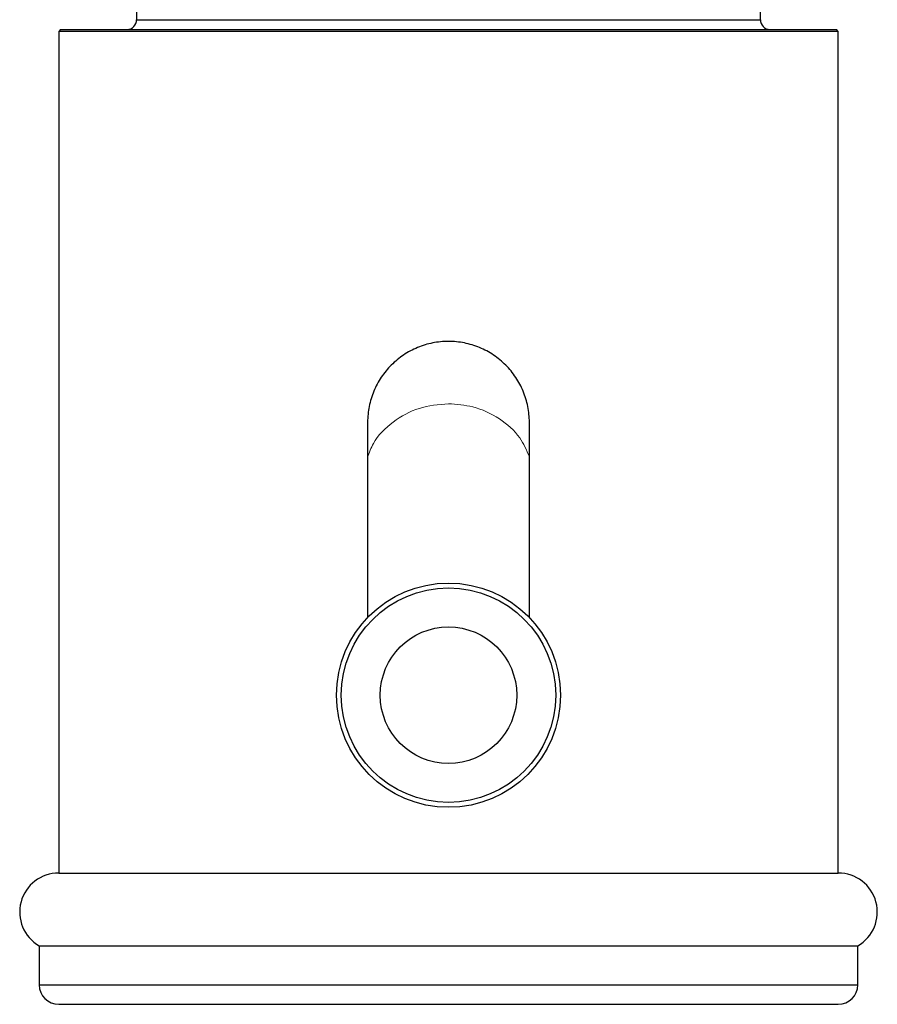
# Paper-space layout '_Right' of a CAD drawing. Header units: millimetres. Extents: x -233 to 25, y 0 to 365.
# Tile 2 of 11: x -22 to 22, y 80 to 131. Entities that reach past the tile are written whole.
import ezdxf

# ---------------------------------------------------------------- set-up
doc = ezdxf.new("R2010")
doc.units = ezdxf.units.MM

psp = doc.layouts.new('_Right')

# ---------------------------------------------------------------- linework, layer by layer
at = {"color": 7, "linetype": 'Continuous', "lineweight": 25}
for p, q in [((-16, 133.5), (-16, 131)), ((16, 131), (16, 133.5)), ((-19.9, 130.5), (-20, 130.4)), ((-20, 130.4), (-20, 87.232)), ((20, 130.4), (-20, 130.4)), ((-19.9, 130.5), (19.9, 130.5)), ((20, 130.4), (19.9, 130.5)), ((20, 87.232), (20, 130.4)), ((-4.15, 110.35), (-4.15, 100.335)), ((4.15, 100.335), (4.15, 110.35)), ((-20, 87.232), (20, 87.232)), ((-21, 83.5), (-21, 81.5)), ((-21, 83.5), (21, 83.5)), ((21, 81.5), (21, 83.5)), ((-20, 80.5), (20, 80.5))]:
    psp.add_line(p, q, dxfattribs=at)
at = {"color": 8, "linetype": 'Continuous', "lineweight": 25}
for p, q in [((-16, 131), (16, 131)), ((-21, 81.5), (21, 81.5))]:
    psp.add_line(p, q, dxfattribs=at)
at = {"color": 7, "linetype": 'Continuous', "lineweight": 25}
for radius in [5.75, 5.5, 3.5]:
    psp.add_circle((0, 96.355), radius, dxfattribs=at)
for centre, radius, start, end in [((-16.5, 131), 0.5, 270, 360), ((16.5, 131), 0.5, 180, 270), ((-20, 85.232), 2, 90, 240), ((20, 85.232), 2, 300, 90), ((-20, 81.5), 1, 180, 270), ((20, 81.5), 1, 270, 0)]:
    psp.add_arc(centre, radius, start, end, dxfattribs=at)
psp.add_open_spline([(4.15, 110.35), (4.15, 110.625), (4.123, 110.895), (4.017, 111.426), (3.937, 111.69), (3.728, 112.192), (3.601, 112.431), (3.3, 112.881), (3.125, 113.094), (2.744, 113.475), (2.535, 113.647), (2.082, 113.95), (1.842, 114.079), (1.343, 114.286), (1.081, 114.366), (0.545, 114.473), (0.275, 114.5), (-0.268, 114.5), (-0.544, 114.473), (-1.077, 114.367), (-1.336, 114.289), (-1.839, 114.08), (-2.081, 113.951), (-2.53, 113.651), (-2.74, 113.479), (-3.126, 113.093), (-3.297, 112.885), (-3.598, 112.436), (-3.728, 112.193), (-3.936, 111.692), (-4.015, 111.433), (-4.122, 110.9), (-4.15, 110.625), (-4.15, 110.35)], degree=3, knots=[0, 0, 0, 0, 0.0625, 0.0625, 0.125, 0.125, 0.1875, 0.1875, 0.25, 0.25, 0.3125, 0.3125, 0.375, 0.375, 0.4375, 0.4375, 0.5, 0.5, 0.5625, 0.5625, 0.625, 0.625, 0.6875, 0.6875, 0.75, 0.75, 0.8125, 0.8125, 0.875, 0.875, 0.9375, 0.9375, 1, 1, 1, 1], dxfattribs=at)
at = {"color": 144, "linetype": 'Continuous', "lineweight": 18}
for points, knots in [([(0, 111.303), (-0.512, 111.257), (-1.535, 111.164), (-2.876, 110.417), (-3.802, 109.516), (-4.063, 108.795), (-4.15, 108.554)], [0, 0, 0, 0, 0.285001, 0.569942, 0.855929, 1, 1, 1, 1]), ([(4.15, 108.598), (4.002, 108.927), (3.656, 109.698), (2.632, 110.591), (1.348, 111.201), (0.422, 111.271), (0, 111.303)], [0, 0, 0, 0, 0.204206, 0.478568, 0.762657, 1, 1, 1, 1])]:
    psp.add_open_spline(points, degree=3, knots=knots, dxfattribs=at)

doc.saveas('drawing.dxf')
